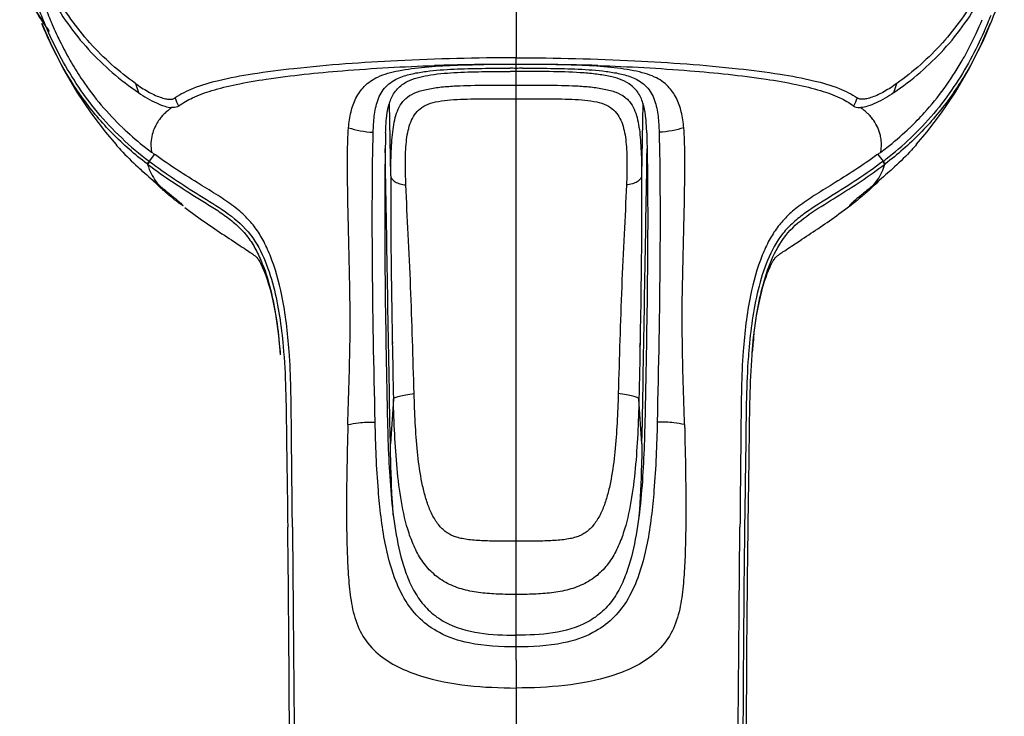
# Model space of a CAD drawing. Header units: millimetres. Extents: x 114 to 482, y 131 to 392.
# Tile 16 of 35: x 202 to 236, y 315 to 339. Entities that reach past the tile are written whole.
import ezdxf

# ---------------------------------------------------------------- set-up
doc = ezdxf.new("R2010")
doc.units = ezdxf.units.MM
doc.header["$LTSCALE"] = 32.67
doc.layers.add('00_COMPONENTS', color=7, linetype='CONTINUOUS')
doc.layers.add('20_ALL_FEATURES', color=7, linetype='CONTINUOUS')

msp = doc.modelspace()

# ---------------------------------------------------------------- linework, layer by layer
at = {"layer": '00_COMPONENTS'}
for p, q in [((219.3774, 338.9878), (219.3774, 337.4014)), ((235.6808, 338.6034), (235.6746, 338.5885)), ((219.3774, 336.9274), (219.3774, 337.4014)), ((206.3024, 336.5171), (206.4041, 336.2041)), ((232.3507, 336.2041), (232.4524, 336.5171)), ((206.9531, 334.088), (206.7695, 333.8495)), ((206.7695, 333.8495), (206.7864, 333.8369)), ((206.8906, 334.1334), (206.8517, 334.1621)), ((206.8646, 334.1525), (206.8517, 334.1621)), ((206.9829, 334.0659), (206.9685, 334.0762)), ((206.9844, 334.068), (206.97, 334.0785)), ((231.7847, 334.0786), (231.7705, 334.0682)), ((231.7863, 334.0762), (231.772, 334.066)), ((231.7993, 334.0857), (231.7863, 334.0762)), ((231.7993, 334.0857), (231.7863, 334.0762)), ((231.8037, 334.0855), (231.9853, 333.8495)), ((231.9684, 333.8369), (231.9853, 333.8495)), ((231.0401, 332.4734), (231.0613, 332.4899)), ((207.9319, 332.3289), (207.9324, 332.3269)), ((230.8229, 332.3289), (230.8224, 332.3269)), ((228.8319, 330.9305), (229.1193, 331.1196)), ((227.5336, 327.7836), (227.5381, 327.8242)), ((227.5341, 327.7836), (227.5388, 327.8241)), ((227.4805, 327.2081), (227.4849, 327.2648)), ((227.4826, 327.2359), (227.4871, 327.2899)), ((227.4828, 327.2359), (227.4871, 327.2899)), ((211.5277, 321.5613), (211.5314, 321.2862)), ((211.5277, 321.5613), (211.5313, 321.2862)), ((227.3459, 321.2513), (227.3464, 321.2845)), ((219.3774, 317.1801), (219.3774, 317.5813)), ((219.3774, 316.7148), (219.3774, 317.1801)), ((219.3774, 316.7148), (219.3774, 276.0177))]:
    msp.add_line(p, q, dxfattribs=at)
for points in [[(202.4376, 339.7987), (202.8183, 339.0977), (203.1353, 338.6121)], [(203.0842, 338.5787), (203.4272, 337.8019), (203.8383, 336.9934), (204.2876, 336.2255), (204.7677, 335.5081), (205.2685, 334.8488), (205.6204, 334.4301)], [(233.1345, 334.4301), (233.4863, 334.8488), (233.9871, 335.5081), (234.4672, 336.2255), (234.9166, 336.9933), (235.3276, 337.8019), (235.6747, 338.5886)], [(208.0008, 332.2558), (208.0883, 332.1905), (208.1755, 332.1262), (208.2623, 332.0627), (208.3487, 332), (208.4348, 331.9382), (208.5204, 331.8772), (208.6055, 331.817), (208.6902, 331.7576), (208.7744, 331.699), (208.8582, 331.6411), (208.9417, 331.5838), (209.0247, 331.5272), (209.1075, 331.4711), (209.19, 331.4155), (209.272, 331.3605), (209.3537, 331.3061), (209.435, 331.2521), (209.5158, 331.1986), (209.5955, 331.146), (209.7523, 331.0428)], [(229.1193, 331.1196), (229.1955, 331.1699), (229.2723, 331.2206), (229.3493, 331.2716), (229.4267, 331.3231), (229.5044, 331.375), (229.5824, 331.4273), (229.6605, 331.48), (229.739, 331.5332), (229.8177, 331.5869), (229.8966, 331.6411), (229.9758, 331.6958), (230.0555, 331.7512), (230.1354, 331.8072), (230.2157, 331.8639), (230.2965, 331.9214), (230.3777, 331.9796), (230.4593, 332.0385), (230.5413, 332.0983), (230.6236, 332.1588), (230.7062, 332.2201), (230.7892, 332.2822), (230.8725, 332.3451), (230.9561, 332.4088), (231.0401, 332.4734)], [(209.7523, 331.0428), (209.8978, 330.947), (209.9655, 330.9023), (210.0292, 330.8601), (210.0891, 330.8202), (210.1449, 330.7827), (210.1955, 330.7485), (210.2408, 330.7175), (210.281, 330.6896), (210.3157, 330.6651), (210.3448, 330.6443), (210.3689, 330.6268), (210.3892, 330.6118), (210.4057, 330.5993), (210.4187, 330.5893), (210.4295, 330.5809), (210.4384, 330.5737), (210.4454, 330.568), (210.451, 330.5634), (210.4554, 330.5596), (210.4586, 330.5568), (210.4609, 330.5547), (210.4625, 330.5533), (210.4633, 330.5525), (210.4639, 330.5519), (210.4642, 330.5516), (210.4644, 330.5514), (210.465, 330.5508), (210.466, 330.5497), (210.4676, 330.5479), (210.4701, 330.5449), (210.4735, 330.5408), (210.478, 330.5352), (210.4841, 330.5271), (210.4919, 330.5165), (210.5013, 330.5029), (210.5136, 330.4845), (210.5286, 330.4611), (210.5462, 330.4321), (210.5675, 330.395), (210.5922, 330.3496), (210.6201, 330.2949), (210.6529, 330.2265), (210.6902, 330.1425), (210.7313, 330.0427), (210.7759, 329.9251), (210.8237, 329.7871), (210.8733, 329.6294), (210.923, 329.4548), (210.9722, 329.263), (211.0201, 329.0542), (211.0653, 328.8333), (211.1074, 328.6018), (211.1463, 328.3593), (211.1817, 328.1079), (211.2134, 327.8494), (211.2415, 327.584), (211.266, 327.3122), (211.2744, 327.2079)], [(227.4849, 327.2648), (227.5083, 327.5324), (227.5352, 327.7939), (227.5655, 328.049), (227.5993, 328.2974), (227.6366, 328.5374), (227.677, 328.7674), (227.7206, 328.9878), (227.7669, 329.197), (227.8147, 329.3903), (227.8633, 329.5677), (227.9124, 329.7292), (227.96, 329.8718), (228.005, 329.995), (228.047, 330.1007), (228.0855, 330.1904), (228.1195, 330.2638), (228.1489, 330.3232), (228.175, 330.3727), (228.1977, 330.4134), (228.2167, 330.4455), (228.233, 330.4718), (228.2465, 330.4926), (228.2572, 330.5083), (228.2661, 330.5208), (228.2731, 330.5303), (228.2784, 330.5371), (228.2825, 330.5422), (228.2856, 330.546), (228.2877, 330.5484), (228.2891, 330.55), (228.29, 330.551), (228.2904, 330.5514), (228.2907, 330.5517), (228.2911, 330.5521), (228.2916, 330.5526), (228.2926, 330.5535), (228.2942, 330.555), (228.2965, 330.557), (228.2998, 330.5599), (228.3041, 330.5636), (228.3097, 330.5682), (228.317, 330.5742), (228.3259, 330.5813), (228.3367, 330.5897), (228.3503, 330.6002), (228.3669, 330.6127), (228.3866, 330.6272), (228.4106, 330.6447), (228.4398, 330.6656), (228.4738, 330.6895), (228.5121, 330.7161), (228.5547, 330.7453), (228.6018, 330.7773), (228.6531, 330.8118), (228.7086, 330.8488), (228.7684, 330.8885), (228.8319, 330.9305)], [(211.6928, 321.2883), (211.6946, 321.1039), (211.7064, 319.8041), (211.7181, 318.4209), (211.7294, 317.0474), (211.7398, 315.7418), (211.7491, 314.4912), (211.7552, 313.5933)], [(226.9997, 313.5933), (227.0057, 314.4912), (227.015, 315.7419), (227.0254, 317.0475), (227.0367, 318.4209), (227.0485, 319.8042), (227.0602, 321.104), (227.062, 321.2883)]]:
    msp.add_lwpolyline(points, dxfattribs=at)
for centre, radius, start, end in [((215.5088, 343.7495), 13.1443, 202.59331, 203.32033), ((223.2561, 343.7449), 13.1332, 336.69932, 337.45444), ((221.878, 344.3467), 14.8602, 336.01354, 337.19179), ((220.9352, 344.7411), 15.8822, 337.19882, 338.28135), ((215.2897, 343.6543), 12.9054, 203.31724, 204.8442), ((223.5538, 343.6146), 12.8082, 335.19317, 336.70776), ((218.6747, 260.7414), 76.3006, 89.472336, 89.638487), ((218.752, 269.6684), 67.2619, 89.467233, 89.64574), ((219.5391, 261.4219), 75.7543, 89.284036, 90.122291), ((220.0802, 260.7274), 76.3145, 90.362002, 90.527651), ((220.0025, 269.7117), 67.2185, 90.352427, 90.532817), ((132.4843, 303.6564), 81.8509, 23.079022, 23.291785), ((307.0441, 303.3243), 82.6927, 156.70881, 156.919419), ((208.9848, 333.7495), 2.42, 127.11855, 129.28812), ((209.0546, 333.6582), 2.5349, 126.6566, 127.13131), ((229.7002, 333.6581), 2.5351, 52.86909, 53.34578), ((229.77, 333.7495), 2.42, 50.71188, 52.88145), ((208.4627, 334.282), 1.6732, 141.7875, 144.8256), ((208.5661, 334.1996), 1.8052, 136.91003, 141.76328), ((208.6579, 334.1152), 1.9298, 135.2604, 136.94093), ((230.0969, 334.1152), 1.9298, 43.05907, 44.7396), ((230.1888, 334.1996), 1.8052, 38.23672, 43.08997), ((230.2921, 334.282), 1.6732, 35.1744, 38.2125), ((212.9136, 342.3791), 10.2098, 226.32084, 226.92662), ((213.0716, 342.554), 10.4454, 226.94876, 232.05126), ((225.686, 342.5509), 10.4413, 307.94727, 313.05262), ((225.8453, 342.3744), 10.2036, 313.07533, 313.72586), ((213.293, 342.5157), 10.8471, 226.49401, 233.02937), ((208.2622, 334.4202), 1.4321, 174.22388, 179.30839), ((230.4926, 334.4202), 1.4321, 0.69161, 5.77612), ((225.4821, 342.4927), 10.8164, 307.63197, 313.49154), ((213.2728, 342.8064), 10.7682, 232.03287, 233.39403), ((208.4444, 334.4334), 1.6156, 188.87311, 189.66597), ((230.3105, 334.4334), 1.6156, 350.33401, 351.12667), ((225.4781, 342.8117), 10.7748, 306.60592, 307.96618), ((230.3481, 334.4273), 1.577, 351.12004, 354.21276), ((230.4253, 334.42), 1.4995, 354.19206, 0.66763), ((216.693, 347.4107), 16.5038, 233.56201, 233.89756), ((222.0197, 347.4679), 16.5749, 306.15908, 306.38184), ((222.0896, 347.3735), 16.4574, 306.38089, 306.60524), ((225.3004, 342.7209), 11.1081, 306.99907, 307.65539), ((211.8459, 340.5779), 8.5423, 232.92535, 233.07202), ((226.9025, 340.5864), 8.5531, 306.92808, 307.07457), ((212.58, 338.7954), 7.9773, 231.34438, 232.22631), ((226.1748, 338.7954), 7.9773, 307.77371, 308.65562), ((244.7469, 325.9212), 17.3137, 173.8247, 174.39435), ((219.3774, 327.5692), 4.2542, 178.9652, 180), ((219.3774, 327.5692), 4.2542, 358.9652, 0.44472), ((246.8722, 325.7234), 19.4483, 175.01169, 175.37998), ((246.2621, 325.7763), 18.8358, 174.82622, 175.01066), ((245.651, 325.8321), 18.2222, 174.39321, 174.82754), ((248.1271, 325.6242), 20.8302, 175.26902, 176.32882), ((-583.9175, 311.2927), 795.5117, 0.1820032, 0.7197883), ((1063.3386, 310.9847), 836.1788, 179.2941106, 179.8212921)]:
    msp.add_arc(centre, radius, start, end, dxfattribs=at)
for points, knots in [([(203.3513, 338.3064), (203.2451, 338.4491), (202.8549, 339.0087), (202.529, 339.6121), (202.3224, 340.0718)], [0, 0, 0, 0, 0.2609174, 1, 1, 1, 1]), ([(203.2116, 338.5082), (203.1386, 338.679), (202.9138, 339.234), (202.7172, 339.8004), (202.597, 340.1955)], [0, 0, 0, 0, 0.3102336, 1, 1, 1, 1]), ([(206.3024, 336.5171), (205.7337, 336.9237), (204.676, 337.8576), (203.8602, 339.0099), (203.5201, 339.6206)], [0, 0, 0, 0, 0.5000219, 1, 1, 1, 1]), ([(235.2347, 339.6206), (234.8946, 339.0099), (234.0789, 337.8576), (233.0211, 336.9237), (232.4524, 336.5171)], [0, 0, 0, 0, 0.4999781, 1, 1, 1, 1]), ([(236.1456, 339.8693), (236.1162, 339.7796), (235.9728, 339.3535), (235.8156, 338.932), (235.6808, 338.6034)], [0, 0, 0, 0, 0.2100393, 1, 1, 1, 1]), ([(203.0872, 339.4522), (203.1063, 339.3967), (203.1955, 339.1435), (203.2927, 338.8933), (203.3733, 338.6997)], [0, 0, 0, 0, 0.2186994, 1, 1, 1, 1]), ([(203.3674, 339.5381), (203.7315, 338.8745), (204.6168, 337.6256), (205.7793, 336.6316), (206.4041, 336.2041)], [0, 0, 0, 0, 0.4999676, 1, 1, 1, 1]), ([(232.3507, 336.2041), (232.9755, 336.6316), (234.138, 337.6256), (235.0233, 338.8745), (235.3874, 339.5381)], [0, 0, 0, 0, 0.5000325, 1, 1, 1, 1]), ([(206.6961, 333.7623), (206.2774, 334.079), (205.4851, 334.7714), (204.171, 336.3245), (203.459, 337.6695), (203.0855, 338.5757)], [0, 0, 0, 0, 0.2589138, 0.5166548, 1, 1, 1, 1]), ([(235.6746, 338.5885), (235.4955, 338.1533), (235.0814, 337.2589), (234.2849, 335.9731), (233.2728, 334.7739), (232.4785, 334.0798), (232.0587, 333.7623)], [0, 0, 0, 0, 0.2313863, 0.4836381, 0.7412265, 1, 1, 1, 1]), ([(205.8255, 334.6483), (205.2363, 335.2082), (204.2286, 336.4242), (203.506, 337.819), (203.2116, 338.5082)], [0, 0, 0, 0, 0.5202928, 1, 1, 1, 1]), ([(235.4549, 338.3057), (235.1621, 337.6478), (234.4532, 336.3278), (233.4849, 335.176), (232.9265, 334.6457)], [0, 0, 0, 0, 0.4832358, 1, 1, 1, 1]), ([(234.6633, 337.2468), (234.7129, 337.3318), (234.8969, 337.6569), (235.0648, 337.991), (235.1802, 338.2408)], [0, 0, 0, 0, 0.2634178, 1, 1, 1, 1]), ([(203.5787, 338.2321), (203.616, 338.1514), (203.7791, 337.8089), (203.9582, 337.474), (204.1051, 337.2235)], [0, 0, 0, 0, 0.2343405, 1, 1, 1, 1]), ([(204.1051, 337.2235), (204.2224, 337.0235), (204.7274, 336.2214), (205.3448, 335.4896), (205.8625, 334.9952)], [0, 0, 0, 0, 0.2446108, 1, 1, 1, 1]), ([(219.3774, 337.4014), (218.0167, 337.4012), (215.4674, 337.337), (212.4437, 337.1233), (210.3989, 336.8648), (209.2387, 336.6507), (208.3421, 336.3972), (207.8525, 336.1574), (207.6646, 336.0213)], [0, 0, 0, 0, 0.3436436, 0.6437716, 0.7650324, 0.864024, 0.9414002, 1, 1, 1, 1]), ([(219.3774, 337.4014), (220.7381, 337.4012), (223.2874, 337.337), (226.3111, 337.1233), (228.3559, 336.8648), (229.5161, 336.6507), (230.4128, 336.3972), (230.9023, 336.1574), (231.0903, 336.0213)], [0, 0, 0, 0, 0.3436435, 0.6437716, 0.7650324, 0.864024, 0.9414002, 1, 1, 1, 1]), ([(232.8981, 335.0007), (233.0732, 335.1682), (233.7392, 335.852), (234.3047, 336.632), (234.6633, 337.2468)], [0, 0, 0, 0, 0.2539875, 1, 1, 1, 1]), ([(207.7842, 335.7419), (207.9304, 335.8564), (208.2986, 336.0655), (208.9674, 336.3047), (209.8175, 336.5096), (211.3121, 336.7641), (213.5851, 336.9941), (215.515, 337.1008), (216.5711, 337.1379)], [0, 0, 0, 0, 0.0620841, 0.1401193, 0.2369523, 0.3539954, 0.6467518, 1, 1, 1, 1]), ([(213.6185, 334.9983), (213.6357, 335.1816), (213.6843, 335.531), (213.8519, 336.0236), (214.1531, 336.4576), (214.6624, 336.804), (215.3895, 336.9818), (216.2665, 337.0996), (217.2471, 337.1519), (217.9245, 337.1659), (218.2692, 337.1703)], [0, 0, 0, 0, 0.0951823, 0.1817727, 0.2667868, 0.3636721, 0.4928272, 0.64954, 0.8217831, 1, 1, 1, 1]), ([(215.3612, 336.7157), (215.5077, 336.7781), (215.8169, 336.8642), (216.4464, 336.9655), (217.243, 337.0211), (218.1993, 337.0421), (218.8372, 337.0424), (219.1562, 337.0405)], [0, 0, 0, 0, 0.1248839, 0.2498879, 0.4998932, 0.7499426, 1, 1, 1, 1]), ([(215.6302, 336.583), (215.8488, 336.6967), (216.3928, 336.8278), (217.256, 336.9027), (218.202, 336.9301), (218.8447, 336.931), (219.1679, 336.929)], [0, 0, 0, 0, 0.2068009, 0.4605158, 0.7288133, 1, 1, 1, 1]), ([(216.5711, 337.1379), (216.8021, 337.146), (217.7372, 337.1748), (218.6729, 337.1869), (219.3774, 337.187)], [0, 0, 0, 0, 0.2470352, 1, 1, 1, 1]), ([(218.2691, 337.1703), (218.1264, 337.1688), (217.5603, 337.1617), (216.9943, 337.1498), (216.5711, 337.1379)], [0, 0, 0, 0, 0.2521165, 1, 1, 1, 1]), ([(219.3774, 337.1763), (219.2857, 337.1763), (218.9163, 337.176), (218.5468, 337.174), (218.2691, 337.1706)], [0, 0, 0, 0, 0.2481146, 1, 1, 1, 1]), ([(219.3774, 337.187), (219.6132, 337.187), (220.5488, 337.1826), (221.4844, 337.1625), (222.1837, 337.1379)], [0, 0, 0, 0, 0.2520519, 1, 1, 1, 1]), ([(223.3271, 336.4543), (223.137, 336.602), (222.7519, 336.7446), (222.1985, 336.836), (221.5273, 336.9009), (220.6527, 336.9292), (219.9453, 336.9312), (219.589, 336.929)], [0, 0, 0, 0, 0.1895428, 0.3111726, 0.4431959, 0.7195232, 1, 1, 1, 1]), ([(219.598, 337.0404), (219.917, 337.0424), (220.555, 337.0421), (221.5115, 337.0211), (222.3082, 336.9655), (222.9378, 336.8642), (223.2471, 336.7781), (223.3937, 336.7157)], [0, 0, 0, 0, 0.2500574, 0.5001068, 0.7501121, 0.8751161, 1, 1, 1, 1]), ([(225.1363, 334.9983), (225.1189, 335.1816), (225.0709, 335.531), (224.9029, 336.0237), (224.6016, 336.4572), (224.206, 336.7283), (223.7925, 336.8749), (223.2525, 336.9986), (222.4876, 337.0991), (221.5079, 337.152), (220.8303, 337.1662), (220.4857, 337.1703)], [0, 0, 0, 0, 0.0951634, 0.1817165, 0.266739, 0.3635679, 0.4237214, 0.4929367, 0.6496249, 0.8218248, 1, 1, 1, 1]), ([(222.1837, 337.1379), (222.0436, 337.1418), (221.4777, 337.1564), (220.9116, 337.1658), (220.4857, 337.1703)], [0, 0, 0, 0, 0.2475533, 1, 1, 1, 1]), ([(222.1837, 337.1379), (223.2396, 337.1008), (225.1695, 336.9942), (227.4424, 336.764), (228.9372, 336.5098), (229.7872, 336.3044), (230.4563, 336.0659), (230.8244, 335.8564), (230.9706, 335.7419)], [0, 0, 0, 0, 0.3532028, 0.6459836, 0.7630324, 0.8598624, 0.9379016, 1, 1, 1, 1]), ([(214.4674, 334.8449), (214.473, 335.0294), (214.4873, 335.3064), (214.5443, 335.6716), (214.6141, 335.9401), (214.7263, 336.1953), (214.9512, 336.4907), (215.1922, 336.6442), (215.3612, 336.7157)], [0, 0, 0, 0, 0.2503913, 0.3756055, 0.500848, 0.6259739, 0.7510708, 1, 1, 1, 1]), ([(215.4137, 336.4431), (215.4295, 336.4559), (215.498, 336.5079), (215.5719, 336.5528), (215.6302, 336.583)], [0, 0, 0, 0, 0.2367124, 1, 1, 1, 1]), ([(223.3937, 336.7157), (223.5626, 336.6442), (223.8036, 336.4907), (224.0285, 336.1953), (224.1407, 335.9401), (224.2105, 335.6716), (224.2675, 335.3064), (224.2818, 335.0294), (224.2874, 334.8449)], [0, 0, 0, 0, 0.2489292, 0.3740261, 0.499152, 0.6243945, 0.7496087, 1, 1, 1, 1]), ([(206.3024, 336.5171), (206.4398, 336.4188), (206.7114, 336.2425), (207.0593, 336.0714), (207.3166, 335.9941), (207.4896, 335.9682), (207.6127, 335.9838), (207.6646, 336.0213)], [0, 0, 0, 0, 0.3379017, 0.6465871, 0.7725313, 0.8718677, 1, 1, 1, 1]), ([(206.4041, 336.2041), (206.5987, 336.071), (206.891, 335.8948), (207.2808, 335.7391), (207.4611, 335.698), (207.5411, 335.6919)], [0, 0, 0, 0, 0.5626367, 0.8086039, 1, 1, 1, 1]), ([(214.8925, 334.8288), (214.897, 334.9902), (214.9125, 335.296), (214.9796, 335.733), (215.1202, 336.1351), (215.3031, 336.3545), (215.4137, 336.4431)], [0, 0, 0, 0, 0.2769476, 0.5250104, 0.756823, 1, 1, 1, 1]), ([(223.8623, 334.8288), (223.8578, 334.9916), (223.842, 335.3001), (223.7737, 335.7408), (223.6291, 336.1467), (223.4406, 336.366), (223.3271, 336.4543)], [0, 0, 0, 0, 0.2766301, 0.5242132, 0.7557457, 1, 1, 1, 1]), ([(232.4524, 336.5171), (232.3151, 336.4188), (232.0434, 336.2425), (231.6956, 336.0714), (231.4383, 335.9941), (231.2653, 335.9682), (231.1422, 335.9838), (231.0903, 336.0213)], [0, 0, 0, 0, 0.3379015, 0.6465868, 0.772531, 0.8718675, 1, 1, 1, 1]), ([(232.3507, 336.2041), (232.1561, 336.071), (231.8638, 335.8948), (231.474, 335.7392), (231.2937, 335.698), (231.2137, 335.692)], [0, 0, 0, 0, 0.5626365, 0.8086046, 1, 1, 1, 1]), ([(207.4526, 335.6224), (207.4378, 335.6103), (207.381, 335.5626), (207.3266, 335.5122), (207.2879, 335.4731)], [0, 0, 0, 0, 0.257993, 1, 1, 1, 1]), ([(207.7842, 335.7419), (207.7715, 335.7319), (207.698, 335.6894), (207.6086, 335.6869), (207.5411, 335.692)], [0, 0, 0, 0, 0.1934619, 1, 1, 1, 1]), ([(230.9706, 335.7419), (230.9834, 335.7319), (231.0567, 335.6894), (231.1462, 335.6868), (231.2136, 335.6918)], [0, 0, 0, 0, 0.1934997, 1, 1, 1, 1]), ([(231.4669, 335.4731), (231.4542, 335.4859), (231.4014, 335.5378), (231.3457, 335.5868), (231.3022, 335.6224)], [0, 0, 0, 0, 0.2423592, 1, 1, 1, 1]), ([(207.0962, 335.2452), (207.0588, 335.1922), (206.9299, 334.9843), (206.8556, 334.7428), (206.8375, 334.5642)], [0, 0, 0, 0, 0.2653115, 1, 1, 1, 1]), ([(231.9173, 334.5642), (231.9114, 334.6228), (231.8719, 334.8643), (231.7655, 335.0935), (231.6587, 335.2452)], [0, 0, 0, 0, 0.2408778, 1, 1, 1, 1]), ([(213.5947, 324.806), (213.6197, 325.7711), (213.6763, 327.2158), (213.6735, 329.1295), (213.6437, 330.5183), (213.6087, 331.826), (213.5871, 333.0149), (213.5795, 334.0583), (213.5923, 334.7037), (213.6185, 334.9983)], [0, 0, 0, 0, 0.2840768, 0.4253707, 0.5630816, 0.6928372, 0.8103229, 0.9129511, 1, 1, 1, 1]), ([(213.6185, 334.9983), (213.7502, 334.958), (214.0295, 334.8866), (214.3169, 334.8467), (214.4674, 334.8448)], [0, 0, 0, 0, 0.4777217, 1, 1, 1, 1]), ([(225.1363, 334.9983), (225.0047, 334.958), (224.7253, 334.8866), (224.4379, 334.8467), (224.2874, 334.8449)], [0, 0, 0, 0, 0.4777195, 1, 1, 1, 1]), ([(225.1601, 324.806), (225.1456, 325.2887), (225.1171, 326.2542), (225.079, 327.6996), (225.0791, 329.1308), (225.1131, 330.5191), (225.1451, 331.8267), (225.1683, 333.0149), (225.1761, 334.0584), (225.1588, 334.7032), (225.1363, 334.9983)], [0, 0, 0, 0, 0.1421046, 0.2842275, 0.4254712, 0.5632048, 0.6928716, 0.8103694, 0.9129022, 1, 1, 1, 1]), ([(214.5323, 324.8883), (214.4913, 326.7846), (214.4376, 329.4503), (214.4323, 332.7695), (214.449, 334.192), (214.4674, 334.8449)], [0, 0, 0, 0, 0.5714559, 0.8032153, 1, 1, 1, 1]), ([(214.8925, 334.8288), (214.8901, 334.7431), (214.8805, 334.3696), (214.8741, 333.996), (214.8705, 333.7081)], [0, 0, 0, 0, 0.2295396, 1, 1, 1, 1]), ([(223.8623, 334.8288), (223.8647, 334.7438), (223.8742, 334.3737), (223.8805, 334.0035), (223.8842, 333.7183)], [0, 0, 0, 0, 0.2296858, 1, 1, 1, 1]), ([(224.2874, 334.8449), (224.3058, 334.192), (224.3226, 332.7695), (224.3172, 329.4503), (224.2635, 326.7846), (224.2225, 324.8883)], [0, 0, 0, 0, 0.1967847, 0.4285441, 1, 1, 1, 1]), ([(205.6204, 334.4301), (205.678, 334.3642), (205.9196, 334.0964), (206.1768, 333.843), (206.3774, 333.6578)], [0, 0, 0, 0, 0.2427962, 1, 1, 1, 1]), ([(233.1345, 334.4301), (233.0768, 334.3642), (232.8352, 334.0964), (232.578, 333.843), (232.3774, 333.6578)], [0, 0, 0, 0, 0.2427965, 1, 1, 1, 1]), ([(206.7695, 333.8495), (206.7541, 333.8296), (206.7293, 333.8014), (206.7068, 333.7693), (206.6961, 333.7623)], [0, 0, 0, 0, 0.663064, 1, 1, 1, 1]), ([(206.7864, 333.8368), (206.7708, 333.8166), (206.7461, 333.7884), (206.7236, 333.7563), (206.7132, 333.7495)], [0, 0, 0, 0, 0.6718732, 1, 1, 1, 1]), ([(206.7864, 333.8369), (207.3411, 333.4203), (208.216, 332.8519), (209.4017, 332.1365), (210.2183, 331.467), (210.7382, 330.5447), (211.1633, 329.2218), (211.3107, 328.1847), (211.3739, 327.4941)], [0, 0, 0, 0, 0.2499982, 0.3750409, 0.5000609, 0.625005, 0.7500256, 1, 1, 1, 1]), ([(211.6905, 321.2883), (211.6794, 322.449), (211.6585, 324.4612), (211.6361, 327.1186), (211.3985, 329.0843), (211.0546, 330.361), (210.7026, 331.1251), (210.4244, 331.5725), (210.0826, 331.9673), (209.6488, 332.3323), (209.1151, 332.6905), (208.2022, 333.2463), (207.4795, 333.7077), (206.9844, 334.068)], [0, 0, 0, 0, 0.2361219, 0.4094708, 0.5401013, 0.6379935, 0.6767929, 0.7108719, 0.7447976, 0.78255, 0.8258426, 0.8754298, 1, 1, 1, 1]), ([(231.7705, 334.0682), (231.2754, 333.7078), (230.5527, 333.2464), (229.6398, 332.6907), (229.106, 332.3325), (228.6722, 331.9674), (228.3303, 331.5726), (228.0522, 331.1253), (227.7001, 330.3611), (227.3562, 329.0843), (227.1186, 327.1186), (227.0962, 324.4612), (227.0753, 322.449), (227.0642, 321.2883)], [0, 0, 0, 0, 0.1245712, 0.174159, 0.2174523, 0.2552057, 0.2891324, 0.3232121, 0.3620116, 0.4599037, 0.5905333, 0.7638804, 1, 1, 1, 1]), ([(231.9684, 333.8368), (231.4037, 333.4126), (230.5121, 332.8372), (229.4543, 332.1946), (228.8939, 331.761), (228.4028, 331.2473), (227.9797, 330.4567), (227.5668, 329.103), (227.4263, 328.0461), (227.3678, 327.3422)], [0, 0, 0, 0, 0.2499221, 0.37496, 0.4376549, 0.5001173, 0.6250861, 0.7500812, 1, 1, 1, 1]), ([(231.9684, 333.8369), (231.9842, 333.8163), (232.0089, 333.7881), (232.0315, 333.7562), (232.0416, 333.7495)], [0, 0, 0, 0, 0.6815532, 1, 1, 1, 1]), ([(231.9853, 333.8495), (232.001, 333.8293), (232.0257, 333.8012), (232.0483, 333.7692), (232.0587, 333.7623)], [0, 0, 0, 0, 0.6720153, 1, 1, 1, 1]), ([(206.3774, 333.6578), (206.437, 333.6028), (206.6723, 333.3897), (206.9148, 333.1847), (207.0976, 333.0348)], [0, 0, 0, 0, 0.2553507, 1, 1, 1, 1]), ([(206.714, 333.7489), (207.0012, 333.5325), (207.5888, 333.1182), (208.3488, 332.6413), (208.9564, 332.265), (209.3993, 331.9713), (209.813, 331.6445), (210.1685, 331.2571), (210.4469, 330.8118), (210.7387, 330.1712), (211.0872, 328.9769), (211.2198, 327.9163), (211.2742, 327.2079)], [0, 0, 0, 0, 0.1267792, 0.2533123, 0.3162856, 0.3787877, 0.4406009, 0.5017456, 0.5631113, 0.6249472, 0.7494827, 1, 1, 1, 1]), ([(206.714, 333.7489), (206.7307, 333.6877), (206.8173, 333.4297), (206.9651, 333.1945), (207.0982, 333.0344)], [0, 0, 0, 0, 0.2336507, 1, 1, 1, 1]), ([(214.8705, 333.7081), (214.853, 332.3195), (214.8659, 329.3837), (214.9241, 326.4489), (214.9574, 324.9026)], [0, 0, 0, 0, 0.4731031, 1, 1, 1, 1]), ([(223.8842, 333.7183), (223.9019, 332.3285), (223.889, 329.3893), (223.8308, 326.4511), (223.7974, 324.9026)], [0, 0, 0, 0, 0.4729549, 1, 1, 1, 1]), ([(227.5381, 327.8242), (227.5744, 328.152), (227.6657, 328.8048), (227.8841, 329.7669), (228.2155, 330.6896), (228.7547, 331.5202), (229.5447, 332.1147), (230.3879, 332.6269), (231.2302, 333.1628), (231.7744, 333.5481), (232.0408, 333.7489)], [0, 0, 0, 0, 0.1254623, 0.2504864, 0.3746602, 0.4970702, 0.6205846, 0.7464581, 0.8731299, 1, 1, 1, 1]), ([(231.6567, 333.0344), (231.7037, 333.091), (231.8677, 333.3075), (231.9888, 333.558), (232.0408, 333.7489)], [0, 0, 0, 0, 0.2713472, 1, 1, 1, 1]), ([(232.3774, 333.6578), (232.3179, 333.6028), (232.0825, 333.3897), (231.84, 333.1847), (231.6572, 333.0348)], [0, 0, 0, 0, 0.2553581, 1, 1, 1, 1]), ([(207.3578, 332.7657), (207.3166, 332.8016), (207.1441, 332.9545), (206.9768, 333.1134), (206.8519, 333.2373)], [0, 0, 0, 0, 0.2367866, 1, 1, 1, 1]), ([(231.9034, 333.2377), (231.8606, 333.1953), (231.6957, 333.0342), (231.5259, 332.8779), (231.3973, 332.766)], [0, 0, 0, 0, 0.2608719, 1, 1, 1, 1]), ([(207.0976, 333.0348), (207.2009, 332.95), (207.3509, 332.8278), (207.542, 332.6713), (207.6647, 332.5701), (207.7676, 332.483), (207.8487, 332.414), (207.8992, 332.3643), (207.9273, 332.3395), (207.9319, 332.3289)], [0, 0, 0, 0, 0.366563, 0.5308317, 0.6776453, 0.8026819, 0.9011768, 0.968289, 1, 1, 1, 1]), ([(231.6572, 333.0348), (231.5539, 332.95), (231.4039, 332.8278), (231.2128, 332.6713), (231.0901, 332.5701), (230.9872, 332.483), (230.9061, 332.414), (230.8556, 332.3643), (230.8275, 332.3395), (230.8229, 332.3289)], [0, 0, 0, 0, 0.3665591, 0.5308264, 0.6776392, 0.8026759, 0.9011716, 0.9682858, 1, 1, 1, 1]), ([(207.597, 332.5658), (207.5782, 332.5809), (207.4974, 332.6462), (207.418, 332.7134), (207.3578, 332.7657)], [0, 0, 0, 0, 0.2322653, 1, 1, 1, 1]), ([(207.9324, 332.3269), (207.9325, 332.3214), (207.8943, 332.3434), (207.8653, 332.3623), (207.7812, 332.4223), (207.7265, 332.4643), (207.6935, 332.4898)], [0, 0, 0, 0, 0.0567008, 0.2487748, 0.5688289, 1, 1, 1, 1]), ([(230.8224, 332.3269), (230.8223, 332.3214), (230.8605, 332.3434), (230.8895, 332.3623), (230.9736, 332.4223), (231.0283, 332.4643), (231.0613, 332.4898)], [0, 0, 0, 0, 0.0567009, 0.2487749, 0.568829, 1, 1, 1, 1]), ([(231.3973, 332.766), (231.3764, 332.7479), (231.2976, 332.6799), (231.2174, 332.6135), (231.1578, 332.5658)], [0, 0, 0, 0, 0.2662147, 1, 1, 1, 1]), ([(211.3739, 327.4941), (211.4639, 326.5091), (211.4821, 324.5276), (211.5145, 322.5505), (211.5277, 321.5613)], [0, 0, 0, 0, 0.4999466, 1, 1, 1, 1]), ([(227.3464, 321.2845), (227.3592, 322.273), (227.3948, 324.2471), (227.4052, 326.2244), (227.4807, 327.2081)], [0, 0, 0, 0, 0.5005234, 1, 1, 1, 1]), ([(227.3396, 326.958), (227.2788, 326.0144), (227.27, 324.1219), (227.2355, 322.2317), (227.2232, 321.2862)], [0, 0, 0, 0, 0.4999798, 1, 1, 1, 1]), ([(213.5947, 324.806), (213.5811, 324.2517), (213.5552, 323.1467), (213.545, 321.7684), (213.5615, 320.6745), (213.5917, 319.8643), (213.6558, 319.0632), (213.7787, 318.273), (214.0739, 317.5181), (214.6173, 316.9027), (215.314, 316.4647), (216.3429, 316.0646), (217.7124, 315.8054), (218.8214, 315.7709), (219.3774, 315.7628)], [0, 0, 0, 0, 0.1268919, 0.252917, 0.3153652, 0.3772119, 0.4384043, 0.4991987, 0.5597814, 0.6210393, 0.6834884, 0.7464012, 0.8727679, 1, 1, 1, 1]), ([(213.5947, 324.806), (213.7151, 324.8295), (214.0242, 324.8894), (214.3407, 324.8964), (214.5323, 324.8884)], [0, 0, 0, 0, 0.3902286, 1, 1, 1, 1]), ([(219.3774, 317.1801), (218.8363, 317.1726), (217.9276, 317.2141), (216.7967, 317.5802), (216.0636, 318.1028), (215.5419, 318.7566), (215.1318, 319.6394), (214.8075, 320.9244), (214.6044, 322.7171), (214.5491, 324.1078), (214.5323, 324.8883)], [0, 0, 0, 0, 0.1533117, 0.2553096, 0.3320669, 0.4048968, 0.4897865, 0.6058418, 0.7788077, 1, 1, 1, 1]), ([(214.9574, 324.9026), (214.9665, 324.4839), (214.9913, 323.6494), (215.0693, 322.4035), (215.2146, 321.173), (215.4245, 320.1642), (215.705, 319.3942), (215.9957, 318.851), (216.3966, 318.3756), (217.0814, 317.8911), (218.1139, 317.6025), (218.9553, 317.5752), (219.3774, 317.5813)], [0, 0, 0, 0, 0.1262159, 0.2516328, 0.3761123, 0.4995842, 0.5610899, 0.6225867, 0.6843607, 0.746751, 0.8727498, 1, 1, 1, 1]), ([(223.7974, 324.9026), (223.7884, 324.4839), (223.7635, 323.6494), (223.6855, 322.4035), (223.5402, 321.173), (223.3304, 320.1642), (223.0499, 319.3942), (222.7592, 318.851), (222.3583, 318.3756), (221.6734, 317.8911), (220.641, 317.6025), (219.7995, 317.5752), (219.3774, 317.5813)], [0, 0, 0, 0, 0.1262156, 0.2516323, 0.3761115, 0.4995828, 0.5610878, 0.6225845, 0.6843585, 0.7467493, 0.872749, 1, 1, 1, 1]), ([(224.2225, 324.8883), (224.2057, 324.1078), (224.1504, 322.7171), (223.9474, 320.9244), (223.6231, 319.6394), (223.213, 318.7566), (222.6913, 318.1028), (221.9581, 317.5802), (220.8272, 317.2141), (219.9185, 317.1726), (219.3774, 317.1801)], [0, 0, 0, 0, 0.2211923, 0.3941582, 0.5102135, 0.5951032, 0.6679331, 0.7446904, 0.8466883, 1, 1, 1, 1]), ([(225.1601, 324.806), (225.1745, 324.2516), (225.1995, 323.1466), (225.2097, 321.7682), (225.1934, 320.6743), (225.1628, 319.8642), (225.0999, 319.0629), (224.9752, 318.2731), (224.6806, 317.5182), (224.1376, 316.9024), (223.4408, 316.4649), (222.4123, 316.0638), (221.0424, 315.8102), (219.9335, 315.7636), (219.3774, 315.7628)], [0, 0, 0, 0, 0.1268982, 0.2529315, 0.3153786, 0.3772349, 0.4384094, 0.499254, 0.5597727, 0.6210487, 0.6834896, 0.7463867, 0.8727529, 1, 1, 1, 1]), ([(225.1601, 324.806), (225.0397, 324.8295), (224.7306, 324.8894), (224.4141, 324.8964), (224.2225, 324.8883)], [0, 0, 0, 0, 0.3902259, 1, 1, 1, 1]), ([(227.1623, 283.7259), (227.1694, 286.8533), (227.1883, 293.1078), (227.2254, 302.4896), (227.2777, 310.3074), (227.2948, 316.5614), (227.3256, 319.6881), (227.3459, 321.2513)], [0, 0, 0, 0, 0.2500176, 0.5000237, 0.7500283, 0.8750218, 1, 1, 1, 1])]:
    msp.add_open_spline(points, degree=3, knots=knots, dxfattribs=at)
msp.add_open_spline([(206.8302, 334.4375), (206.8291, 334.3527), (206.8355, 334.2676), (206.8486, 334.1839)], degree=3, dxfattribs=at)
at = {"layer": '20_ALL_FEATURES'}
for p, q in [((219.3774, 318.975), (219.3774, 336.9274)), ((215.0683, 333.3462), (215.0247, 335.8457)), ((223.7301, 335.8452), (223.6865, 333.3462)), ((215.161, 325.683), (215.0553, 324.1511)), ((223.6995, 324.1511), (223.5939, 325.683)), ((215.0553, 324.1511), (215.0416, 324.9041)), ((223.6995, 324.1511), (223.7132, 324.9041)), ((219.3774, 317.6479), (219.3774, 318.975)), ((219.3774, 317.5813), (219.3774, 317.6479))]:
    msp.add_line(p, q, dxfattribs=at)
for points, knots in [([(215.0683, 333.3462), (215.0694, 333.6273), (215.0751, 334.0377), (215.1052, 334.5683), (215.1417, 334.9297), (215.1983, 335.2644), (215.2872, 335.5702), (215.4029, 335.7997), (215.53, 335.9562), (215.6927, 336.1), (215.9037, 336.207), (216.1451, 336.2829), (216.4319, 336.3507), (216.8231, 336.4053), (217.4869, 336.452), (218.3424, 336.4624), (219.0312, 336.4601), (219.3774, 336.4597)], [0, 0, 0, 0, 0.1269581, 0.1852684, 0.2399252, 0.2908854, 0.3383625, 0.3833124, 0.4057514, 0.4290049, 0.4809271, 0.5108672, 0.5432902, 0.6138813, 0.6889123, 0.8436902, 1, 1, 1, 1]), ([(219.3774, 336.4597), (219.7234, 336.4601), (220.412, 336.4627), (221.2672, 336.4518), (221.9312, 336.4057), (222.3226, 336.3503), (222.61, 336.2833), (222.8514, 336.2066), (223.0624, 336.0998), (223.2252, 335.9559), (223.3522, 335.7994), (223.4676, 335.5697), (223.5567, 335.264), (223.6131, 334.9293), (223.6497, 334.5681), (223.6798, 334.0376), (223.6854, 333.6273), (223.6865, 333.3462)], [0, 0, 0, 0, 0.1562484, 0.3109613, 0.3860228, 0.4566848, 0.4891707, 0.5191068, 0.571064, 0.5943224, 0.6167507, 0.6617133, 0.7091814, 0.7601232, 0.8147563, 0.8730565, 1, 1, 1, 1]), ([(215.5884, 333.0383), (215.5782, 333.2965), (215.5654, 333.7887), (215.5858, 334.3888), (215.6456, 334.8268), (215.7195, 335.1214), (215.8345, 335.3892), (216.0145, 335.6221), (216.2812, 335.7957), (216.6252, 335.8982), (217.027, 335.9536), (217.4697, 335.9811), (217.9348, 335.9925), (218.5729, 335.9966), (219.0548, 335.9946), (219.3774, 335.9946)], [0, 0, 0, 0, 0.1270954, 0.2421958, 0.294856, 0.3442849, 0.3911558, 0.4373278, 0.4868639, 0.5448951, 0.6124574, 0.6861461, 0.7629501, 0.8413017, 1, 1, 1, 1]), ([(219.3774, 335.9946), (219.7, 335.9946), (220.1821, 335.9963), (220.8201, 335.9929), (221.2852, 335.981), (221.7278, 335.9536), (222.1296, 335.8982), (222.4736, 335.7957), (222.7403, 335.6221), (222.9203, 335.3892), (223.0353, 335.1214), (223.1092, 334.8268), (223.169, 334.3888), (223.1894, 333.7887), (223.1766, 333.2965), (223.1665, 333.0383)], [0, 0, 0, 0, 0.1586981, 0.2371071, 0.3138544, 0.387543, 0.4551054, 0.5131366, 0.5626727, 0.6088447, 0.6557155, 0.7051444, 0.7578045, 0.8729048, 1, 1, 1, 1]), ([(215.0683, 333.3462), (215.0641, 332.104), (215.0851, 329.5494), (215.1313, 326.9952), (215.161, 325.683)], [0, 0, 0, 0, 0.486239, 1, 1, 1, 1]), ([(215.0683, 333.3462), (215.0713, 333.3068), (215.1093, 333.2219), (215.2274, 333.1297), (215.3929, 333.0656), (215.5199, 333.0441), (215.5883, 333.0383)], [0, 0, 0, 0, 0.1832355, 0.4057333, 0.6810453, 1, 1, 1, 1]), ([(223.6865, 333.3462), (223.6835, 333.3068), (223.6455, 333.2219), (223.5274, 333.1297), (223.3619, 333.0656), (223.2349, 333.0441), (223.1665, 333.0383)], [0, 0, 0, 0, 0.1832346, 0.4057324, 0.6810453, 1, 1, 1, 1]), ([(223.6865, 333.3462), (223.6907, 332.104), (223.6697, 329.5494), (223.6235, 326.9952), (223.5939, 325.683)], [0, 0, 0, 0, 0.486241, 1, 1, 1, 1]), ([(215.8712, 325.8724), (215.8528, 326.4826), (215.8177, 327.7049), (215.7562, 329.5285), (215.6742, 331.3067), (215.6106, 332.4728), (215.5883, 333.0383)], [0, 0, 0, 0, 0.2553784, 0.511485, 0.763275, 1, 1, 1, 1]), ([(223.1665, 333.0383), (223.1442, 332.4728), (223.0807, 331.3067), (222.9983, 329.5283), (222.9379, 327.7046), (222.9019, 326.4824), (222.8836, 325.8724)], [0, 0, 0, 0, 0.2367251, 0.4885153, 0.7447216, 1, 1, 1, 1]), ([(215.161, 325.6831), (215.1633, 325.6927), (215.1818, 325.7134), (215.249, 325.7506), (215.388, 325.7925), (215.6062, 325.8371), (215.7765, 325.8611), (215.8713, 325.8724)], [0, 0, 0, 0, 0.0399404, 0.1033537, 0.3104797, 0.6164464, 1, 1, 1, 1]), ([(219.3774, 320.803), (219.1862, 320.8023), (218.8111, 320.8017), (218.2674, 320.8119), (217.8404, 320.8395), (217.5335, 320.8864), (217.3372, 320.9333), (217.1633, 320.9979), (216.9523, 321.115), (216.7196, 321.3325), (216.5041, 321.6694), (216.3376, 322.06), (216.2105, 322.4854), (216.0798, 323.092), (215.9761, 323.8877), (215.9061, 324.8701), (215.8814, 325.5359), (215.8713, 325.8724)], [0, 0, 0, 0, 0.0768755, 0.1508157, 0.2186941, 0.2486773, 0.2755539, 0.2997077, 0.3230429, 0.372208, 0.4258008, 0.4827869, 0.5423982, 0.6040905, 0.7321321, 0.8646144, 1, 1, 1, 1]), ([(222.8836, 325.8724), (222.8734, 325.5359), (222.8487, 324.8701), (222.7788, 323.8877), (222.6751, 323.092), (222.5443, 322.4854), (222.4172, 322.06), (222.2508, 321.6694), (222.0352, 321.3325), (221.8025, 321.115), (221.5915, 320.9979), (221.4176, 320.9333), (221.2213, 320.8864), (220.9144, 320.8395), (220.4875, 320.8119), (219.9437, 320.8017), (219.5686, 320.8023), (219.3774, 320.803)], [0, 0, 0, 0, 0.1353858, 0.2678681, 0.3959098, 0.4576021, 0.5172133, 0.5741995, 0.6277922, 0.6769571, 0.7002922, 0.7244459, 0.7513225, 0.7813057, 0.8491843, 0.9231244, 1, 1, 1, 1]), ([(223.5936, 325.6831), (223.5913, 325.6928), (223.5726, 325.7134), (223.5056, 325.7506), (223.3666, 325.7926), (223.1486, 325.8369), (222.9783, 325.8611), (222.8836, 325.8724)], [0, 0, 0, 0, 0.0401659, 0.1036136, 0.3101475, 0.616606, 1, 1, 1, 1]), ([(219.3774, 318.975), (219.1733, 318.9746), (218.7666, 318.9795), (218.161, 319.0203), (217.5695, 319.1242), (217.0127, 319.3284), (216.5326, 319.6571), (216.1598, 320.0835), (215.8854, 320.5653), (215.6197, 321.2541), (215.415, 322.1723), (215.2755, 323.3121), (215.1967, 324.4876), (215.1701, 325.2819), (215.161, 325.6831)], [0, 0, 0, 0, 0.0659279, 0.1313456, 0.195883, 0.2593283, 0.3213819, 0.3816768, 0.4406925, 0.4996248, 0.6195592, 0.7433212, 0.870388, 1, 1, 1, 1]), ([(223.5938, 325.6831), (223.5847, 325.2819), (223.5581, 324.4877), (223.4793, 323.3121), (223.3398, 322.1723), (223.1352, 321.2542), (222.8694, 320.5654), (222.5951, 320.0835), (222.2222, 319.6571), (221.7421, 319.3284), (221.1854, 319.1242), (220.5939, 319.0202), (219.9882, 318.9794), (219.5815, 318.9745), (219.3774, 318.975)], [0, 0, 0, 0, 0.1296109, 0.2566755, 0.3804356, 0.5003714, 0.5592912, 0.618319, 0.6786098, 0.7406649, 0.80411, 0.8686483, 0.9340705, 1, 1, 1, 1]), ([(215.0578, 324.0198), (215.0576, 324.0307), (215.0562, 324.0581), (215.0572, 324.1019), (215.0556, 324.1347), (215.0553, 324.1511)], [0, 0, 0, 0, 0.2500146, 0.6250023, 1, 1, 1, 1]), ([(223.6995, 324.1511), (223.6993, 324.1402), (223.6979, 324.1128), (223.6989, 324.069), (223.6974, 324.0362), (223.697, 324.0198)], [0, 0, 0, 0, 0.2500171, 0.6250053, 1, 1, 1, 1]), ([(215.1616, 321.6607), (215.1462, 321.8567), (215.0937, 322.6422), (215.0694, 323.4293), (215.0578, 324.0198)], [0, 0, 0, 0, 0.2497675, 1, 1, 1, 1]), ([(223.697, 324.0198), (223.6932, 323.8227), (223.6745, 323.0353), (223.6393, 322.2479), (223.5931, 321.6591)], [0, 0, 0, 0, 0.2502229, 1, 1, 1, 1])]:
    msp.add_open_spline(points, degree=3, knots=knots, dxfattribs=at)
for points in [[(215.0416, 324.9041), (214.9852, 328.0291), (214.9312, 331.1542), (214.8796, 334.2793)], [(223.7132, 324.9041), (223.7696, 328.0291), (223.8236, 331.1541), (223.8752, 334.2792)]]:
    msp.add_open_spline(points, degree=3, dxfattribs=at)

doc.saveas('drawing.dxf')
